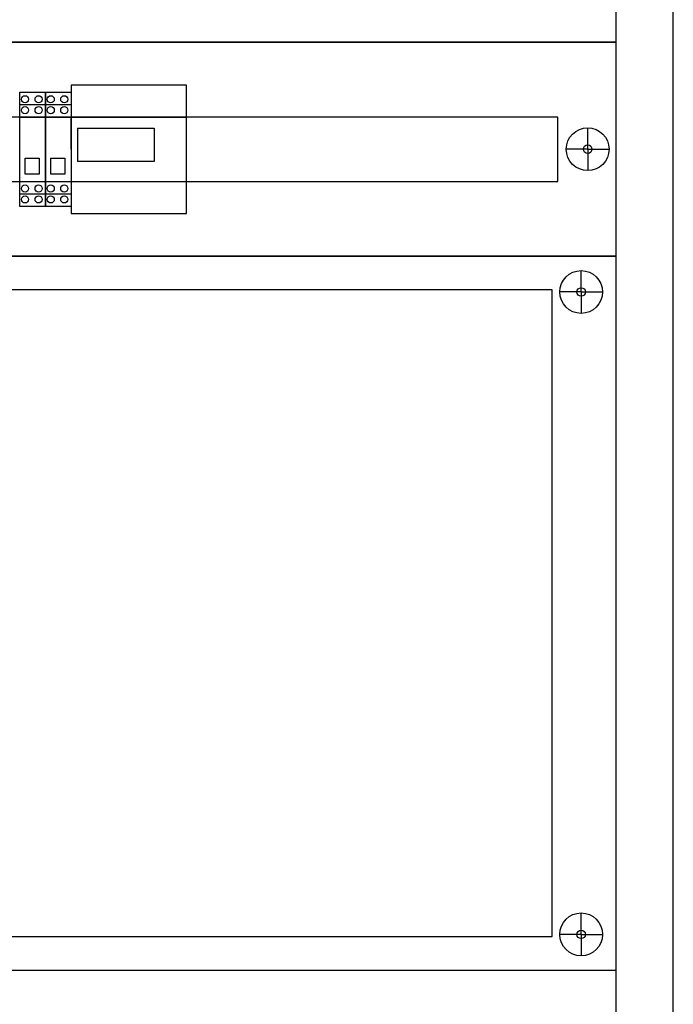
# Model space of a CAD drawing. Header units: centimetres. Extents: x -4250 to -484, y 169 to 6592.
# Tile 12 of 178: x -2736 to -2690, y 267 to 336. Entities that reach past the tile are written whole.
import ezdxf

# ---------------------------------------------------------------- set-up
doc = ezdxf.new("R2010")
doc.units = ezdxf.units.CM
doc.layers.add('1', color=7, linetype='Continuous')

# ---------------------------------------------------------------- blocks, each defined once
blk = doc.blocks.new('108361_568740629')
for p, q in [((2.5, 47.5), (2.5, 49)), ((69.543, 47.5), (69.543, 49)), ((2.5, 47.5), (1, 47.5)), ((2.5, 47.5), (2.5, 46)), ((2.5, 47.5), (4, 47.5)), ((69.543, 47.5), (68.043, 47.5)), ((69.543, 47.5), (69.543, 46)), ((69.543, 47.5), (71.043, 47.5)), ((2.5, 2.5), (2.5, 4)), ((69.543, 2.5), (69.543, 4)), ((2.5, 2.5), (1, 2.5)), ((2.5, 2.5), (2.5, 1)), ((2.5, 2.5), (4, 2.5)), ((69.543, 2.5), (68.043, 2.5)), ((69.543, 2.5), (71.043, 2.5)), ((69.543, 2.5), (69.543, 1))]:
    blk.add_line(p, q)
for points in [[(0, 50), (0, 0), (72, 0), (72, 50)], [(4.5, 47.65), (4.5, 2.35), (67.5, 2.35), (67.5, 47.65)]]:
    blk.add_lwpolyline(points, close=True)
for centre, radius in [((2.5, 47.5), 1.5), ((69.543, 47.5), 1.5), ((2.5, 47.5), 0.3), ((69.543, 47.5), 0.3), ((2.5, 2.5), 1.5), ((69.543, 2.5), 1.5), ((2.5, 2.5), 0.3), ((69.543, 2.5), 0.3)]:
    blk.add_circle(centre, radius)
at = {"flags": 1}
for tag, p in [('BD', (74.741, 16.453)), ('NK', (74.741, 14.461)), ('TYP', (74.741, 12.861)), ('PO', (74.741, 11.323))]:
    blk.add_attdef(tag, p, '', height=1, dxfattribs=at)
blk = doc.blocks.new('286690_1790574627')
for p, q in [((2, 7.5), (2, 9)), ((70, 7.5), (70, 9)), ((2, 7.5), (0.5, 7.5)), ((2, 7.5), (3.5, 7.5)), ((2, 7.5), (2, 6)), ((70, 7.5), (68.5, 7.5)), ((70, 7.5), (70, 6)), ((70, 7.5), (71.5, 7.5))]:
    blk.add_line(p, q)
for points in [[(0, 0), (72, 0), (72, 15), (0, 15)], [(4.1, 5.25), (67.9, 5.25), (67.9, 9.75), (4.1, 9.75)]]:
    blk.add_lwpolyline(points, close=True)
for centre, radius in [((2, 7.5), 1.5), ((70, 7.5), 1.5), ((2, 7.5), 0.3), ((70, 7.5), 0.3)]:
    blk.add_circle(centre, radius)
at = {"flags": 1}
for tag, p in [('BD', (74.383, 9.534)), ('NK', (74.383, 7.542)), ('TYP', (74.383, 5.942)), ('PO', (74.383, 4.404))]:
    blk.add_attdef(tag, p, '', height=1, dxfattribs=at)
blk = doc.blocks.new('F1975025')
for p, q in [((0, 4.5), (0, 6.25)), ((0, 6.25), (1.8, 6.25)), ((0, -1.75), (0, 6.25)), ((1.8, 6.25), (1.8, -1.75)), ((0, 5.375), (1.8, 5.375)), ((0, 4.5), (1.8, 4.5)), ((0.375, 1.375), (0.375, 1.625)), ((0.375, 1.625), (1.375, 1.625)), ((1.375, 1.625), (1.375, 1.25)), ((0.375, 0.5), (0.375, 1.375)), ((1.375, 1.375), (1.375, 0.5)), ((0, 0), (1.8, 0)), ((0, -1.75), (0, 0)), ((1.375, 0.5), (0.375, 0.5)), ((0, -0.875), (1.8, -0.875)), ((1.8, -1.75), (0, -1.75))]:
    blk.add_line(p, q)
for centre in [(0.375, 5.75), (1.324, 5.75), (0.375, 4.987), (1.324, 4.987), (0.375, -0.5), (1.324, -0.5), (0.375, -1.263), (1.324, -1.263)]:
    blk.add_circle(centre, 0.25)
at = {"flags": 1}
for tag, p in [('BD', (0.501, 3.531)), ('NK', (0.492, 2.257)), ('typ', (0.501, 1.274)), ('po', (0.492, 0))]:
    blk.add_attdef(tag, p, '', height=0.5, dxfattribs=at)

msp = doc.modelspace()

# ---------------------------------------------------------------- linework, layer by layer
at = {"lineweight": -2}
for p, q in [((-2732.2488, 331.4168), (-2732.2488, 322.4168)), ((-2732.2488, 331.4168), (-2732.2488, 329.1668)), ((-2732.2488, 326.9168), (-2732.2488, 329.1668)), ((-2732.2488, 329.1668), (-2724.1488, 329.1668)), ((-2732.2488, 329.1668), (-2732.2488, 322.5666)), ((-2731.7929, 328.403), (-2726.4164, 328.403)), ((-2731.7929, 328.403), (-2731.7929, 326.0691)), ((-2726.4164, 328.403), (-2726.4164, 326.0691)), ((-2732.2488, 326.9168), (-2732.2488, 324.6668)), ((-2726.4164, 326.0691), (-2731.7929, 326.0691)), ((-2732.2488, 324.6668), (-2724.1488, 324.6668))]:
    msp.add_line(p, q, dxfattribs=at)
at = {"color": 3}
msp.add_lwpolyline([(-2770.0488, 396.9168), (-2770.0488, 196.9168), (-2690.0488, 196.9168), (-2690.0488, 396.9168)], close=True, dxfattribs=at)
msp.add_lwpolyline([(-2766.0488, 199.4168), (-2694.0488, 199.4168), (-2694.0488, 394.4168), (-2766.0488, 394.4168)], close=True)
at = {"lineweight": -2}
msp.add_lwpolyline([(-2732.2488, 322.4168), (-2724.1488, 322.4168), (-2724.1488, 331.4168), (-2732.2488, 331.4168)], close=True, dxfattribs=at)

# ---------------------------------------------------------------- block references
for name, p in [('286690_1790574627', (-2766.0488, 334.4168)), ('286690_1790574627', (-2766.0488, 319.4168)), ('F1975025', (-2735.8488, 324.6668)), ('F1975025', (-2734.0488, 324.6668))]:
    msp.add_blockref(name, p)
at = {"layer": '1'}
msp.add_blockref('108361_568740629', (-2766.0488, 269.4168), dxfattribs=at)

doc.saveas('drawing.dxf')
